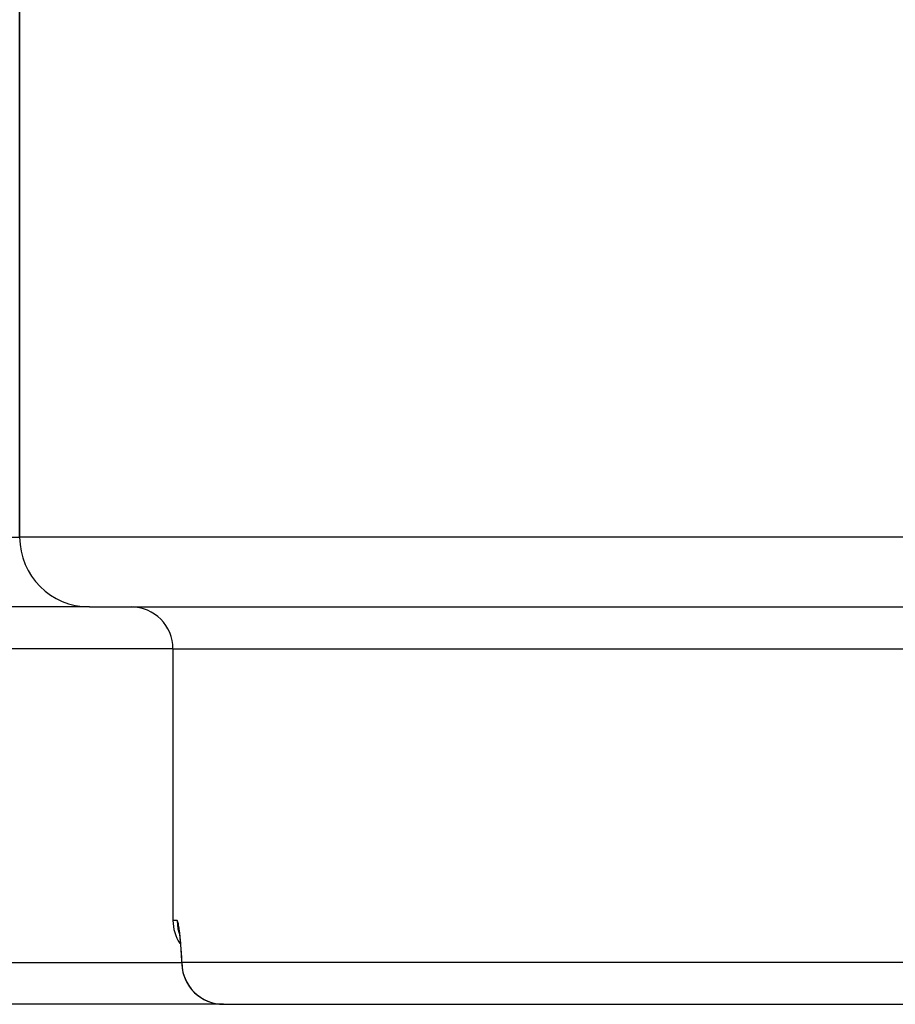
# Model space of a CAD drawing. Header units: millimetres. Extents: x -1137 to 2013, y -755 to 3954.
# Tile 25 of 53: x 213 to 338, y -755 to -614. Entities that reach past the tile are written whole.
import ezdxf

# ---------------------------------------------------------------- set-up
doc = ezdxf.new("R2010")
doc.units = ezdxf.units.MM

msp = doc.modelspace()

# ---------------------------------------------------------------- linework, layer by layer
at = {"color": 7, "linetype": 'Continuous', "lineweight": 25}
for p, q in [((212.5, -537.46), (212.5, -688.46)), ((212.5, -688.46), (212.5, -537.46)), ((222.5, -698.46), (202.5, -698.46)), ((222.5, -698.46), (976.79, -698.46)), ((234.5, -704.46), (234.5, -743.46)), ((420.68, -749.46), (235.77, -749.46)), ((241.75, -755.46), (183.26, -755.46)), ((241.75, -755.46), (424.07, -755.46))]:
    msp.add_line(p, q, dxfattribs=at)
at = {"color": 8, "linetype": 'Continuous', "lineweight": 25}
for p, q in [((-125.47, -688.46), (212.5, -688.46)), ((983.93, -688.46), (212.5, -688.46)), ((234.5, -704.46), (190.5, -704.46)), ((234.5, -704.46), (968.22, -704.46)), ((235.09, -743.46), (234.5, -743.46)), ((189.26, -749.46), (235.75, -749.46)), ((235.77, -749.46), (235.75, -749.73))]:
    msp.add_line(p, q, dxfattribs=at)
at = {"color": 8, "linetype": 'Continuous', "lineweight": 25, "flags": 128}
msp.add_lwpolyline([(235.09, -743.46), (235.2, -744.63), (235.48, -745.59)], dxfattribs=at)
at = {"color": 7, "linetype": 'Continuous', "lineweight": 25}
for centre, radius, start, end in [((222.5, -688.46), 10, 180, 270), ((228.5, -704.46), 6, 0, 90), ((240.5, -743.46), 6, 180, 212.9938), ((241.75, -749.46), 6, 182.545, 270), ((241.76, -749.47), 5.99, 179.9151, 269.9158)]:
    msp.add_arc(centre, radius, start, end, dxfattribs=at)
for points, knots in [([(235.77, -749.46), (235.74, -748.9), (235.68, -747.76), (235.58, -746.33), (235.46, -745.13), (235.34, -744.21), (235.21, -743.59), (235.13, -743.5), (235.09, -743.46)], [0, 0, 0, 0, 0.158167, 0.320954, 0.479874, 0.643338, 0.818645, 1, 1, 1, 1]), ([(235.39, -745.17), (235.39, -745.18), (235.4, -745.21), (235.45, -745.54), (235.52, -746.14), (235.6, -747.04), (235.68, -748.27), (235.73, -749.19), (235.75, -749.73), (235.75, -749.73)], [0, 0, 0, 0, 0.097579, 0.234973, 0.397113, 0.585604, 0.790211, 0.999534, 1, 1, 1, 1])]:
    msp.add_open_spline(points, degree=3, knots=knots, dxfattribs=at)

doc.saveas('drawing.dxf')
